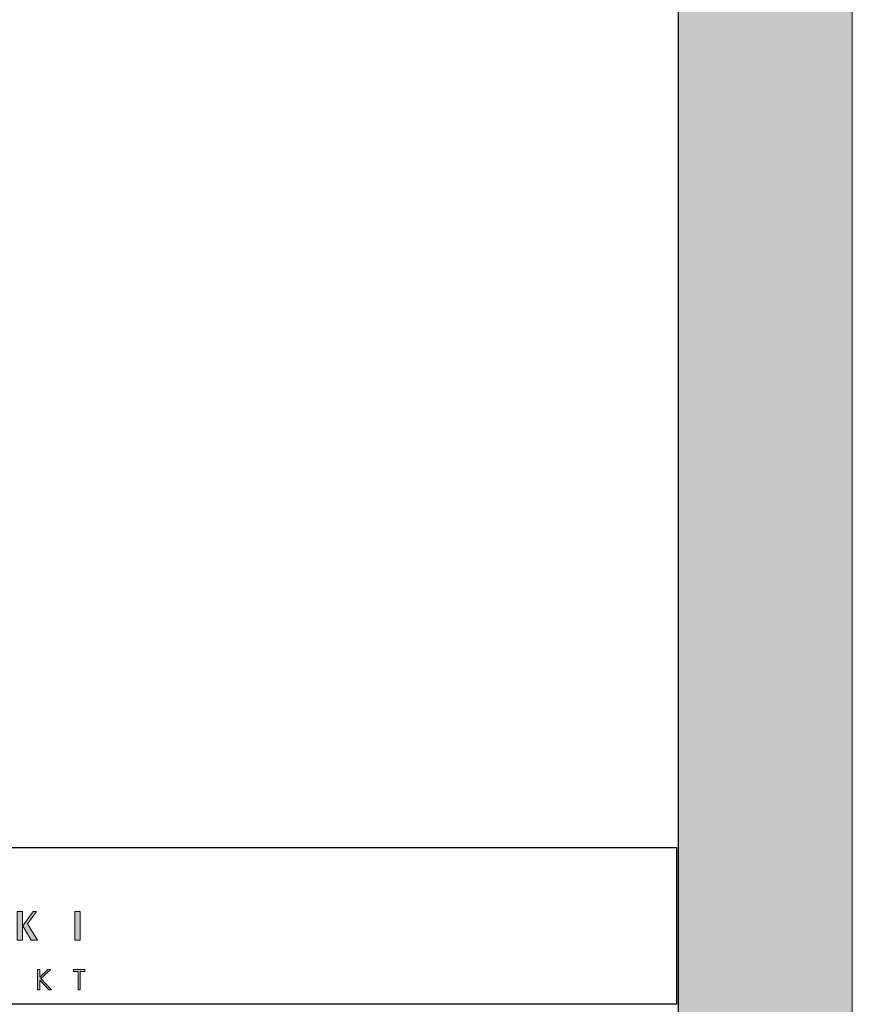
# Model space of a CAD drawing. Header units: millimetres. Extents: x -221 to 149158, y -114258 to 0.
# Tile 144 of 256: x 119585 to 120540, y -66223 to -65092. Entities that reach past the tile are written whole.
import ezdxf

# ---------------------------------------------------------------- set-up
doc = ezdxf.new("R2010")
doc.units = ezdxf.units.MM
doc.layers.get('0').update_dxf_attribs({"lineweight": 0})
doc.layers.add('A-opisram.ART', color=250, linetype='Continuous', lineweight=0)
doc.layers.add('opis..KF', color=250, linetype='Continuous', lineweight=15)
doc.layers.add('A-pomocram.ART', color=254, linetype='Continuous', lineweight=0, plot=False)
doc.layers.add('A-przekrycieram.ART', color=7, linetype='Continuous', lineweight=0, true_color=0xffffff)

# ---------------------------------------------------------------- blocks, each defined once
blk = doc.blocks.new('*U1674')
at = {"layer": 'A-przekrycieram.ART'}
h = blk.add_hatch(color=256, dxfattribs=at)
h.dxf.hatch_style = 1
h.paths.add_polyline_path([(0, 4200), (5940, 4200), (5940, 0), (0, 0)])
h.paths.add_polyline_path([(200, 4100), (5840, 4100), (5840, 100), (200, 100)], flags=16)
at = {"layer": 'A-opisram.ART', "lineweight": 30}
blk.add_lwpolyline([(200, 4100), (5840, 4100), (5840, 100), (200, 100)], close=True, dxfattribs=at)
at = {"layer": 'A-pomocram.ART'}
blk.add_lwpolyline([(0, 4200), (5940, 4200), (5940, 0), (0, 0)], close=True, dxfattribs=at)
blk = doc.blocks.new('A$C3E4B4AA6')
at = {"layer": 'opis..KF', "lineweight": 0}
h = blk.add_hatch(color=256, dxfattribs=at)
h.dxf.hatch_style = 1
edge = h.paths.add_edge_path()
edge.add_spline(control_points=[(525.43, 40.88), (525.43, 40.88), (519.17, 51.29), (519.17, 51.29), (519.17, 51.29), (519.17, 51.29), (524.87, 59.11), (524.87, 59.11), (524.87, 59.11), (524.87, 59.11), (522.77, 59.11), (522.77, 59.11), (522.77, 59.11), (522.77, 59.11), (516.05, 50.02), (516.05, 50.02), (516.05, 50.02), (516.05, 50.02), (521.43, 40.88), (521.43, 40.88), (521.43, 40.88), (521.43, 40.88), (525.43, 40.88), (525.43, 40.88)], knot_values=[0, 0, 0, 0, 0.142857, 0.142857, 0.142857, 0.142957, 0.285714, 0.285714, 0.285714, 0.285814, 0.428571, 0.428571, 0.428571, 0.428671, 0.571429, 0.571429, 0.571429, 0.571529, 0.714286, 0.714286, 0.714286, 0.714386, 1, 1, 1, 1], degree=3, periodic=0)
edge = h.paths.add_edge_path()
edge.add_spline(control_points=[(515.85, 40.88), (515.85, 40.88), (515.85, 59.11), (515.85, 59.11), (515.85, 59.11), (515.85, 59.11), (512.47, 59.11), (512.47, 59.11), (512.47, 59.11), (512.47, 59.11), (512.47, 40.88), (512.47, 40.88), (512.47, 40.88), (512.47, 40.88), (515.85, 40.88), (515.85, 40.88)], knot_values=[0, 0, 0, 0, 0.2, 0.2, 0.2, 0.2001, 0.4, 0.4, 0.4, 0.4001, 0.6, 0.6, 0.6, 0.6001, 1, 1, 1, 1], degree=3, periodic=0)
h = blk.add_hatch(color=256, dxfattribs=at)
h.dxf.hatch_style = 1
edge = h.paths.add_edge_path()
edge.add_spline(control_points=[(552.64, 40.88), (552.64, 40.88), (552.64, 59.11), (552.64, 59.11), (552.64, 59.11), (552.64, 59.11), (549.3, 59.11), (549.3, 59.11), (549.3, 59.11), (549.3, 59.11), (549.3, 40.88), (549.3, 40.88), (549.3, 40.88), (549.3, 40.88), (552.64, 40.88), (552.64, 40.88)], knot_values=[0, 0, 0, 0, 0.2, 0.2, 0.2, 0.2001, 0.4, 0.4, 0.4, 0.4001, 0.6, 0.6, 0.6, 0.6001, 1, 1, 1, 1], degree=3, periodic=0)
h = blk.add_hatch(color=256, dxfattribs=at)
h.dxf.hatch_style = 1
edge = h.paths.add_edge_path()
edge.add_spline(control_points=[(525.54, 22.31), (525.54, 22.31), (526.88, 22.31), (526.88, 22.31), (526.88, 22.31), (526.88, 22.31), (526.88, 17.39), (526.88, 17.39), (526.88, 17.39), (526.88, 17.39), (532.14, 22.31), (532.14, 22.31), (532.14, 22.31), (532.14, 22.31), (533.91, 22.31), (533.91, 22.31), (533.91, 22.31), (533.91, 22.31), (527.58, 16.42), (527.58, 16.42), (527.58, 16.42), (527.58, 16.42), (534.4, 9.18), (534.4, 9.18), (534.4, 9.18), (534.4, 9.18), (532.65, 9.18), (532.65, 9.18), (532.65, 9.18), (532.65, 9.18), (526.88, 15.32), (526.88, 15.32), (526.88, 15.32), (526.88, 15.32), (526.88, 9.18), (526.88, 9.18), (526.88, 9.18), (526.88, 9.18), (525.54, 9.18), (525.54, 9.18), (525.54, 9.18), (525.54, 9.18), (525.54, 22.31), (525.54, 22.31)], knot_values=[0, 0, 0, 0, 0.083333, 0.083333, 0.083333, 0.083433, 0.166667, 0.166667, 0.166667, 0.166767, 0.25, 0.25, 0.25, 0.2501, 0.333333, 0.333333, 0.333333, 0.333433, 0.416667, 0.416667, 0.416667, 0.416767, 0.5, 0.5, 0.5, 0.5001, 0.583333, 0.583333, 0.583333, 0.583433, 0.666667, 0.666667, 0.666667, 0.666767, 0.75, 0.75, 0.75, 0.7501, 0.833333, 0.833333, 0.833333, 0.833433, 1, 1, 1, 1], degree=3, periodic=0)
h = blk.add_hatch(color=256, dxfattribs=at)
h.dxf.hatch_style = 1
edge = h.paths.add_edge_path()
edge.add_spline(control_points=[(548.42, 21.03), (548.42, 21.03), (548.42, 22.31), (548.42, 22.31), (548.42, 22.31), (548.42, 22.31), (555.61, 22.31), (555.61, 22.31), (555.61, 22.31), (555.61, 22.31), (555.61, 21.03), (555.61, 21.03), (555.61, 21.03), (555.61, 21.03), (552.68, 21.03), (552.68, 21.03), (552.68, 21.03), (552.68, 21.03), (552.68, 9.18), (552.68, 9.18), (552.68, 9.18), (552.68, 9.18), (551.35, 9.18), (551.35, 9.18), (551.35, 9.18), (551.35, 9.18), (551.35, 21.03), (551.35, 21.03), (551.35, 21.03), (551.35, 21.03), (548.42, 21.03), (548.42, 21.03)], knot_values=[0, 0, 0, 0, 0.111111, 0.111111, 0.111111, 0.111211, 0.222222, 0.222222, 0.222222, 0.222322, 0.333333, 0.333333, 0.333333, 0.333433, 0.444444, 0.444444, 0.444444, 0.444544, 0.555556, 0.555556, 0.555556, 0.555656, 0.666667, 0.666667, 0.666667, 0.666767, 0.777778, 0.777778, 0.777778, 0.777878, 1, 1, 1, 1], degree=3, periodic=0)
at = {"layer": 'opis..KF', "lineweight": 30}
blk.add_lwpolyline([(0, 100), (933, 100), (933, 0), (0, 0)], close=True, dxfattribs=at)
at = {"layer": 'opis..KF', "lineweight": 0}
for points, knots in [([(515.85, 40.88), (515.85, 40.88), (515.85, 59.11), (515.85, 59.11), (515.85, 59.11), (515.85, 59.11), (512.47, 59.11), (512.47, 59.11), (512.47, 59.11), (512.47, 59.11), (512.47, 40.88), (512.47, 40.88), (512.47, 40.88), (512.47, 40.88), (515.85, 40.88), (515.85, 40.88)], [0, 0, 0, 0, 0.2, 0.2, 0.2, 0.2, 0.4, 0.4, 0.4, 0.4, 0.6, 0.6, 0.6, 0.6, 1, 1, 1, 1]), ([(525.43, 40.88), (525.43, 40.88), (519.17, 51.29), (519.17, 51.29), (519.17, 51.29), (519.17, 51.29), (524.87, 59.11), (524.87, 59.11), (524.87, 59.11), (524.87, 59.11), (522.77, 59.11), (522.77, 59.11), (522.77, 59.11), (522.77, 59.11), (516.05, 50.02), (516.05, 50.02), (516.05, 50.02), (516.05, 50.02), (521.43, 40.88), (521.43, 40.88), (521.43, 40.88), (521.43, 40.88), (525.43, 40.88), (525.43, 40.88)], [0, 0, 0, 0, 0.142857, 0.142857, 0.142857, 0.142857, 0.285714, 0.285714, 0.285714, 0.285714, 0.428571, 0.428571, 0.428571, 0.428571, 0.571429, 0.571429, 0.571429, 0.571429, 0.714286, 0.714286, 0.714286, 0.714286, 1, 1, 1, 1]), ([(552.64, 40.88), (552.64, 40.88), (552.64, 59.11), (552.64, 59.11), (552.64, 59.11), (552.64, 59.11), (549.3, 59.11), (549.3, 59.11), (549.3, 59.11), (549.3, 59.11), (549.3, 40.88), (549.3, 40.88), (549.3, 40.88), (549.3, 40.88), (552.64, 40.88), (552.64, 40.88)], [0, 0, 0, 0, 0.2, 0.2, 0.2, 0.2, 0.4, 0.4, 0.4, 0.4, 0.6, 0.6, 0.6, 0.6, 1, 1, 1, 1]), ([(525.54, 22.31), (525.54, 22.31), (526.88, 22.31), (526.88, 22.31), (526.88, 22.31), (526.88, 22.31), (526.88, 17.39), (526.88, 17.39), (526.88, 17.39), (526.88, 17.39), (532.14, 22.31), (532.14, 22.31), (532.14, 22.31), (532.14, 22.31), (533.91, 22.31), (533.91, 22.31), (533.91, 22.31), (533.91, 22.31), (527.58, 16.42), (527.58, 16.42), (527.58, 16.42), (527.58, 16.42), (534.4, 9.18), (534.4, 9.18), (534.4, 9.18), (534.4, 9.18), (532.65, 9.18), (532.65, 9.18), (532.65, 9.18), (532.65, 9.18), (526.88, 15.32), (526.88, 15.32), (526.88, 15.32), (526.88, 15.32), (526.88, 9.18), (526.88, 9.18), (526.88, 9.18), (526.88, 9.18), (525.54, 9.18), (525.54, 9.18), (525.54, 9.18), (525.54, 9.18), (525.54, 22.31), (525.54, 22.31)], [0, 0, 0, 0, 0.083333, 0.083333, 0.083333, 0.083333, 0.166667, 0.166667, 0.166667, 0.166667, 0.25, 0.25, 0.25, 0.25, 0.333333, 0.333333, 0.333333, 0.333333, 0.416667, 0.416667, 0.416667, 0.416667, 0.5, 0.5, 0.5, 0.5, 0.583333, 0.583333, 0.583333, 0.583333, 0.666667, 0.666667, 0.666667, 0.666667, 0.75, 0.75, 0.75, 0.75, 0.833333, 0.833333, 0.833333, 0.833333, 1, 1, 1, 1]), ([(548.42, 21.03), (548.42, 21.03), (548.42, 22.31), (548.42, 22.31), (548.42, 22.31), (548.42, 22.31), (555.61, 22.31), (555.61, 22.31), (555.61, 22.31), (555.61, 22.31), (555.61, 21.03), (555.61, 21.03), (555.61, 21.03), (555.61, 21.03), (552.68, 21.03), (552.68, 21.03), (552.68, 21.03), (552.68, 21.03), (552.68, 9.18), (552.68, 9.18), (552.68, 9.18), (552.68, 9.18), (551.35, 9.18), (551.35, 9.18), (551.35, 9.18), (551.35, 9.18), (551.35, 21.03), (551.35, 21.03), (551.35, 21.03), (551.35, 21.03), (548.42, 21.03), (548.42, 21.03)], [0, 0, 0, 0, 0.111111, 0.111111, 0.111111, 0.111111, 0.222222, 0.222222, 0.222222, 0.222222, 0.333333, 0.333333, 0.333333, 0.333333, 0.444444, 0.444444, 0.444444, 0.444444, 0.555556, 0.555556, 0.555556, 0.555556, 0.666667, 0.666667, 0.666667, 0.666667, 0.777778, 0.777778, 0.777778, 0.777778, 1, 1, 1, 1])]:
    blk.add_open_spline(points, degree=3, knots=knots, dxfattribs=at)

msp = doc.modelspace()

# ---------------------------------------------------------------- block references
at = {"xscale": 2, "yscale": 2, "zscale": 2}
msp.add_blockref('*U1674', (108660.19, -67505.02), dxfattribs=at)
at = {"layer": 'opis..KF', "xscale": 1.8, "yscale": 1.8, "zscale": 1.8}
msp.add_blockref('A$C3E4B4AA6', (118659.06, -66222.52), dxfattribs=at)

doc.saveas('drawing.dxf')
